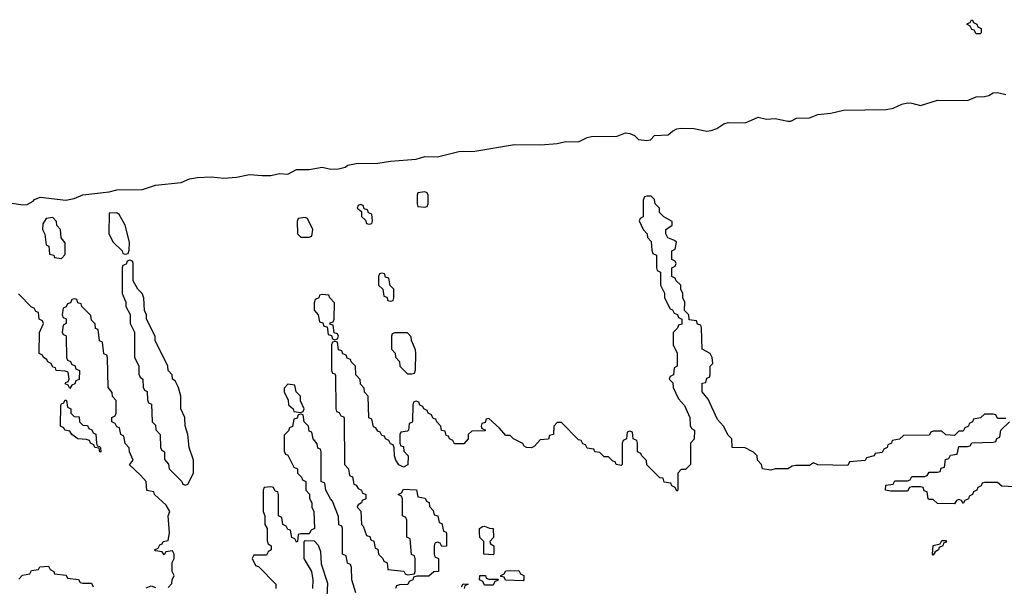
# Model space of a CAD drawing. Header units: inches. Extents: x 2710028 to 2964570, y 496606 to 722708.
# Tile 123 of 228: x 2826575 to 2831182, y 673060 to 675712. Entities that reach past the tile are written whole.
import ezdxf

# ---------------------------------------------------------------- set-up
doc = ezdxf.new("R2010")
doc.units = ezdxf.units.IN
doc.header["$MEASUREMENT"] = 0
doc.layers.add('C8627', color=7, linetype='Continuous')
doc.layers.add('C8637', color=7, linetype='Continuous')

msp = doc.modelspace()

# ---------------------------------------------------------------- linework, layer by layer
at = {"layer": 'C8627', "color": 6}
for points in [[(2826530, 674854.9), (2826590, 674845.5), (2826610, 674846.8), (2826638, 674862), (2826644.5, 674870), (2826670, 674881.1), (2826790, 674866.8), (2826830, 674874.9), (2826870, 674891.3), (2826994, 674906), (2827030, 674916), (2827150, 674917.4), (2827210, 674936.9), (2827330, 674950.2), (2827370, 674966.3), (2827406.3, 674973.7), (2827470, 674976.5), (2827530, 674970.2), (2827590, 674974.7), (2827650, 674986.9), (2827710, 674982), (2827750, 674983.1), (2827790, 674991.3), (2827830, 674988), (2827870, 675010.2), (2827930, 675010.2), (2827990, 675020.8), (2828030, 675012.7), (2828067.1, 675012.9), (2828098.3, 675021.7), (2828110, 675030.2), (2828150, 675038.9), (2828250, 675040.3), (2828310.2, 675050.2), (2828430, 675059.6), (2828470, 675071.2), (2828530, 675070.2), (2828630, 675094), (2828704.2, 675095.8), (2828890, 675126.9), (2829014.2, 675125.8), (2829090, 675132.4), (2829130, 675141.5), (2829190, 675139.6), (2829230, 675160.8), (2829250, 675165.2), (2829370, 675166.7), (2829410, 675181.5), (2829430, 675179.6), (2829451.3, 675170), (2829470, 675151.3), (2829510, 675146), (2829526, 675150), (2829546, 675170), (2829610, 675172.4), (2829629.8, 675190.2), (2829650, 675200.3), (2829670, 675204.2), (2829730, 675202.6), (2829790, 675190.3), (2829810, 675193.1), (2829837.8, 675202.2), (2829870, 675224.2), (2829889.8, 675230.2), (2829970, 675228.7), (2830000, 675242)], [(2830000, 673692.7), (2829970, 673708), (2829909.4, 673709.4), (2829908, 673750), (2829890, 673768), (2829868.7, 673810), (2829840.2, 673840.2), (2829796.5, 673936.5), (2829768.7, 673970), (2829768, 674010), (2829786, 674014), (2829790, 674034), (2829802, 674038), (2829806, 674050), (2829806, 674090), (2829818, 674102), (2829815.3, 674130), (2829806, 674150), (2829768.7, 674170), (2829766, 674270), (2829762, 674282), (2829747.3, 674287.3), (2829742, 674302), (2829707.3, 674307.3), (2829706, 674330), (2829686, 674350), (2829688, 674390), (2829678, 674410), (2829678, 674430), (2829668, 674450), (2829668, 674470), (2829646, 674490), (2829642, 674502), (2829626, 674510), (2829626, 674550), (2829642, 674558), (2829646, 674570), (2829642, 674582), (2829626, 674590), (2829626, 674630), (2829642, 674638), (2829648, 674670), (2829639, 674679), (2829608, 674690), (2829598, 674710), (2829598, 674730), (2829628, 674750), (2829627.3, 674767.3), (2829589.1, 674789.1), (2829569.1, 674809.1), (2829568, 674830), (2829548, 674850), (2829546, 674870), (2829530, 674886), (2829510, 674886), (2829498, 674882), (2829492.7, 674867.3), (2829491.6, 674788.4), (2829478, 674782), (2829474, 674770), (2829492, 674730), (2829511.3, 674710), (2829512, 674692), (2829530, 674674), (2829532.7, 674632.7), (2829538, 674618), (2829554, 674610), (2829554, 674550), (2829558, 674538), (2829574, 674530), (2829574, 674470), (2829591.6, 674431.6), (2829592, 674410), (2829618, 674358), (2829630, 674354), (2829638, 674338), (2829652.7, 674332.7), (2829658, 674318), (2829674, 674310), (2829672.7, 674287.3), (2829658, 674282), (2829652.7, 674267.3), (2829632.7, 674247.3), (2829632, 674190), (2829650.9, 674150.9), (2829652, 674090), (2829638, 674082), (2829634, 674050), (2829618, 674042), (2829614, 674030), (2829631.6, 674011.6), (2829632, 673990), (2829656.9, 673936.9), (2829685.4, 673905.4), (2829711.3, 673850), (2829712.7, 673812.7), (2829718, 673798), (2829732, 673790), (2829731.6, 673748.4), (2829714, 673730), (2829714, 673630), (2829690, 673606), (2829670, 673606), (2829654, 673590), (2829654, 673510), (2829650, 673506), (2829642, 673522), (2829626, 673530), (2829622, 673542), (2829590, 673548), (2829586, 673566), (2829570, 673568), (2829510, 673628), (2829508, 673648), (2829486, 673670), (2829482, 673682), (2829466, 673690), (2829466, 673730), (2829462, 673742), (2829446, 673750), (2829442, 673782), (2829430, 673786), (2829418, 673782), (2829414, 673750), (2829398, 673742), (2829394, 673730), (2829394, 673630), (2829390, 673626), (2829366, 673630), (2829362, 673642), (2829350, 673646), (2829330, 673666), (2829310, 673666), (2829290, 673686), (2829266, 673690), (2829262, 673702), (2829230, 673706), (2829222, 673722), (2829210, 673726), (2829202, 673742), (2829190, 673746), (2829110, 673826), (2829090, 673826), (2829074, 673810), (2829072, 673770), (2829054, 673766), (2829050, 673748), (2829010, 673746), (2828983.6, 673716.4), (2828970, 673708.7), (2828946, 673710), (2828935.3, 673715.3), (2828928.7, 673728.7), (2828886, 673750), (2828870, 673766), (2828850, 673766), (2828820.4, 673800.4), (2828770, 673846), (2828758, 673842), (2828752.7, 673827.3), (2828738, 673822), (2828734, 673810), (2828738, 673798), (2828752.7, 673792.7), (2828752.7, 673787.3), (2828690, 673786), (2828674, 673770), (2828674, 673750), (2828652.7, 673727.3), (2828610, 673726), (2828602, 673742), (2828586, 673750), (2828582, 673762), (2828570, 673766), (2828566, 673786), (2828548.9, 673788.9), (2828546, 673810), (2828526, 673830), (2828522, 673842), (2828510, 673846), (2828502, 673862), (2828486, 673870), (2828482, 673882), (2828466, 673890), (2828462, 673902), (2828447.3, 673907.3), (2828442, 673922), (2828430, 673926), (2828418, 673922), (2828414, 673910), (2828412.7, 673832.7), (2828410, 673826), (2828398, 673822), (2828394, 673790), (2828390, 673786), (2828358, 673782), (2828354, 673770), (2828354, 673730), (2828358, 673718), (2828370, 673714), (2828372.7, 673692.7), (2828392, 673670), (2828391.6, 673628.4), (2828370, 673618), (2828348.9, 673628.9), (2828335.3, 673650), (2828328, 673670), (2828327.3, 673707.3), (2828322, 673722), (2828310, 673726), (2828302, 673742), (2828286, 673750), (2828282, 673762), (2828270, 673766), (2828262, 673782), (2828250, 673786), (2828242, 673802), (2828230, 673806), (2828222, 673842), (2828208.4, 673848.4), (2828206, 673950), (2828188.4, 673968.4), (2828187.3, 673987.3), (2828170, 674006), (2828167.3, 674027.3), (2828148, 674050), (2828146, 674090), (2828126, 674110), (2828122, 674122), (2828107.3, 674127.3), (2828102, 674142), (2828087.3, 674147.3), (2828082, 674162), (2828067.3, 674167.3), (2828062, 674202), (2828050, 674206), (2828038, 674202), (2828034, 674190), (2828034, 674070), (2828038, 674058), (2828050, 674054), (2828052.7, 674047.3), (2828054, 673890), (2828058, 673878), (2828070, 673874), (2828078, 673858), (2828090, 673854), (2828092.7, 673847.3), (2828094, 673630), (2828114, 673610), (2828118, 673578), (2828131.6, 673571.6), (2828138, 673538), (2828150, 673534), (2828158, 673518), (2828174, 673510), (2828178, 673498), (2828194, 673490), (2828194, 673470), (2828178, 673462), (2828174, 673450), (2828158, 673442), (2828154, 673430), (2828171.6, 673411.6), (2828174, 673350), (2828182, 673342), (2828198, 673298), (2828212.7, 673292.7), (2828218, 673278), (2828231.6, 673271.6), (2828238, 673238), (2828250, 673234), (2828254, 673210), (2828274, 673190), (2828278, 673178), (2828294, 673170), (2828298, 673138), (2828371.6, 673131.6), (2828378, 673118), (2828390, 673114), (2828422, 673118), (2828426, 673130), (2828426, 673190), (2828422, 673202), (2828408.9, 673208.9), (2828402, 673282), (2828386, 673290), (2828386, 673370), (2828382, 673382), (2828366, 673390), (2828366, 673470), (2828362, 673482), (2828346, 673490), (2828362, 673498), (2828370, 673514), (2828431.6, 673511.6), (2828438, 673478), (2828472.7, 673472.7), (2828478, 673458), (2828491.6, 673451.6), (2828492.7, 673432.7), (2828510, 673414), (2828514, 673394), (2828532, 673390), (2828538, 673358), (2828550, 673354), (2828558, 673318), (2828570, 673314), (2828572.7, 673307.3), (2828572.7, 673247.3), (2828550, 673246), (2828542, 673262), (2828530, 673266), (2828518, 673262), (2828514, 673250), (2828514, 673210), (2828518, 673198), (2828534, 673190), (2828534, 673130), (2828512, 673128), (2828490, 673108), (2828432.7, 673107.3), (2828418, 673102), (2828414, 673090), (2828398, 673082), (2828391.6, 673068.4), (2828352.7, 673067.3), (2828338, 673062), (2828334, 673050)], [(2827270, 673054), (2827287.3, 673072.7), (2827288, 673090), (2827298, 673110), (2827288, 673130), (2827288, 673172), (2827298, 673190), (2827298, 673210), (2827290, 673226), (2827258, 673222), (2827250, 673208), (2827242, 673222), (2827210, 673226), (2827206, 673230), (2827222, 673238), (2827230, 673254), (2827242, 673258), (2827246, 673270), (2827270, 673274), (2827275.3, 673310), (2827269, 673390), (2827278, 673410), (2827260.4, 673440.4), (2827206, 673490), (2827202, 673502), (2827169, 673509), (2827166, 673550), (2827140.4, 673580.4), (2827088.4, 673628.4), (2827106, 673650), (2827088, 673690), (2827087.3, 673707.3), (2827068.4, 673728.4), (2827062, 673762), (2827048, 673770), (2827042, 673802), (2827030, 673806), (2827022, 673822), (2827006, 673830), (2827006, 673850), (2827022, 673858), (2827026, 673870), (2827026, 673930), (2827008.4, 673948.4), (2827007.3, 673967.3), (2826988, 673990), (2826986, 674130), (2826982, 674142), (2826968.4, 674148.4), (2826962, 674202), (2826948.4, 674208.4), (2826942, 674262), (2826930, 674266), (2826928, 674288), (2826910, 674306), (2826908, 674328), (2826866, 674370), (2826862, 674382), (2826847.3, 674387.3), (2826842, 674402), (2826830, 674406), (2826818, 674402), (2826812.7, 674387.3), (2826798, 674382), (2826792.7, 674367.3), (2826778, 674362), (2826774, 674330), (2826778, 674318), (2826791.6, 674311.6), (2826792, 674290), (2826778, 674282), (2826774, 674250), (2826778, 674238), (2826790, 674234), (2826792.7, 674227.3), (2826794, 674130), (2826798, 674118), (2826812.7, 674112.7), (2826818, 674098), (2826832.7, 674092.7), (2826838, 674078), (2826854, 674070), (2826852.7, 674027.3), (2826838, 674022), (2826832.7, 674007.3), (2826818, 674002), (2826810, 673986), (2826802, 674002), (2826788, 674008), (2826790, 674014), (2826802, 674018), (2826806, 674030), (2826802, 674062), (2826787.3, 674067.3), (2826746, 674070), (2826742, 674082), (2826730, 674086), (2826722, 674102), (2826706, 674110), (2826702, 674122), (2826686, 674130), (2826682, 674142), (2826666, 674150), (2826667.3, 674247.3), (2826686, 674290), (2826682, 674302), (2826666, 674310), (2826662, 674342), (2826650, 674346), (2826642, 674362), (2826630, 674366), (2826568.9, 674428.9)], [(2828148, 673030), (2828128.7, 673090), (2828127.3, 673147.3), (2828122, 673162), (2828108.7, 673168.7), (2828102, 673202), (2828086, 673210), (2828086, 673330), (2828082, 673342), (2828068.4, 673348.4), (2828067.3, 673387.3), (2828039, 673459), (2828028.7, 673470), (2828008, 673510), (2828002, 673542), (2827986, 673550), (2827986, 673690), (2827982, 673702), (2827970, 673706), (2827967.3, 673727.3), (2827948, 673750), (2827942, 673782), (2827930, 673786), (2827926, 673810), (2827906, 673830), (2827902, 673862), (2827890, 673866), (2827878, 673862), (2827872.7, 673847.3), (2827858, 673842), (2827851.6, 673808.4), (2827838, 673802), (2827832.7, 673787.3), (2827812.7, 673767.3), (2827812.7, 673692.7), (2827818, 673678), (2827830, 673674), (2827858, 673618), (2827874, 673610), (2827874, 673590), (2827894, 673570), (2827898, 673558), (2827914, 673550), (2827914, 673510), (2827931.3, 673491.3), (2827931.6, 673471.6), (2827942, 673450), (2827942, 673430), (2827951.3, 673410), (2827954, 673330), (2827938, 673322), (2827930, 673306), (2827890, 673306), (2827878, 673302), (2827874, 673270), (2827870, 673266), (2827862, 673282), (2827848.7, 673288.7), (2827842, 673322), (2827830, 673326), (2827822, 673342), (2827806, 673350), (2827802, 673382), (2827786, 673390), (2827786, 673490), (2827782, 673502), (2827770, 673506), (2827762, 673522), (2827750, 673526), (2827718, 673522), (2827714, 673510), (2827714, 673410), (2827722, 673390), (2827722, 673350), (2827732, 673330), (2827732.7, 673272.7), (2827738, 673258), (2827752, 673250), (2827752, 673230), (2827738, 673222), (2827730, 673206), (2827670, 673206), (2827662, 673190), (2827678, 673158), (2827692.7, 673152.7), (2827774, 673070), (2827774, 673050)], [(2827946, 673050), (2827948, 673090), (2827942, 673130), (2827906, 673190), (2827906, 673270), (2827910, 673274), (2827952.7, 673272.7), (2827972, 673252), (2827982.8, 673222.8), (2827985.4, 673165.4), (2828015.3, 673075.3), (2828011.3, 673010)], [(2826570, 673094), (2826588.4, 673111.6), (2826622, 673118), (2826630, 673134), (2826662, 673138), (2826668.4, 673151.6), (2826710, 673154), (2826718, 673138), (2826734, 673130), (2826738, 673118), (2826791.6, 673111.6), (2826798, 673098), (2826850, 673092), (2826858, 673078), (2826870, 673074), (2826910, 673074), (2826918, 673058)], [(2827167.3, 673052.7), (2827190, 673062), (2827210, 673054)], [(2828642, 673058), (2828650, 673072), (2828674, 673070), (2828658, 673062), (2828654, 673050)]]:
    msp.add_lwpolyline(points, dxfattribs=at)
for points in [[(2828470, 674906), (2828438, 674902), (2828434, 674890), (2828434, 674850), (2828438, 674838), (2828470, 674834), (2828482, 674838), (2828486, 674850), (2828486, 674890), (2828482, 674902)], [(2828170, 674846), (2828158, 674842), (2828154, 674830), (2828174, 674814), (2828174, 674790), (2828192.7, 674772.7), (2828198, 674758), (2828210, 674754), (2828222, 674758), (2828226, 674770), (2828222, 674802), (2828207.3, 674807.3), (2828202, 674822), (2828186, 674826), (2828182, 674842)], [(2827030, 674808), (2826994, 674806), (2826992, 674710), (2827012, 674670), (2827054, 674630), (2827058, 674618), (2827070, 674614), (2827082, 674618), (2827087.3, 674632.7), (2827088.7, 674670), (2827068.7, 674750), (2827040.4, 674800.4)], [(2826730, 674786), (2826698, 674782), (2826683.6, 674756.4), (2826682, 674730), (2826692.7, 674707.3), (2826698, 674658), (2826711.6, 674651.6), (2826714, 674614), (2826734, 674610), (2826738, 674598), (2826770, 674594), (2826787.3, 674612.7), (2826788, 674650), (2826787.3, 674667.3), (2826768, 674690), (2826766, 674730), (2826748.4, 674748.4), (2826747.3, 674767.3)], [(2827910, 674786), (2827878, 674782), (2827872.7, 674767.3), (2827874, 674710), (2827890, 674694), (2827930, 674694), (2827942, 674698), (2827946, 674730), (2827922, 674782)], [(2827090, 674586), (2827078, 674582), (2827072.7, 674567.3), (2827058, 674562), (2827054, 674550), (2827054, 674430), (2827072, 674390), (2827072, 674370), (2827091.6, 674331.6), (2827092, 674290), (2827112, 674250), (2827112.7, 674132.7), (2827132, 674090), (2827132.7, 674052.7), (2827138, 674038), (2827151.3, 674030), (2827152.7, 673992.7), (2827158, 673978), (2827171.1, 673971.1), (2827172.7, 673932.7), (2827178, 673918), (2827191.6, 673911.6), (2827194, 673830), (2827210, 673814), (2827212, 673792), (2827232, 673770), (2827234, 673710), (2827238, 673698), (2827252, 673690), (2827252.7, 673652.7), (2827271.3, 673631.3), (2827274, 673610), (2827334, 673550), (2827338, 673538), (2827350, 673534), (2827362, 673538), (2827388, 673590), (2827388, 673650), (2827368, 673710), (2827362, 673770), (2827348.4, 673811.6), (2827348, 673850), (2827328.7, 673890), (2827328, 673950), (2827318, 673990), (2827302, 674022), (2827289, 674030), (2827288, 674050), (2827268.7, 674070), (2827268, 674090), (2827208, 674210), (2827208, 674230), (2827168, 674310), (2827168, 674330), (2827158, 674350), (2827155.3, 674410), (2827148, 674430), (2827128, 674450), (2827106, 674490), (2827106, 674570), (2827102, 674582)], [(2828270, 674526), (2828258, 674522), (2828254, 674510), (2828254, 674470), (2828274, 674450), (2828278, 674418), (2828292.7, 674412.7), (2828298, 674398), (2828310, 674394), (2828322, 674398), (2828326, 674410), (2828326, 674450), (2828308, 674468), (2828302, 674502), (2828287.3, 674507.3), (2828282, 674522)], [(2827990, 674426), (2827978, 674422), (2827974, 674410), (2827958, 674402), (2827952.7, 674387.3), (2827952.7, 674352.7), (2827972, 674330), (2827978, 674298), (2827992.7, 674292.7), (2827998, 674278), (2828014, 674274), (2828018, 674238), (2828034, 674234), (2828038, 674218), (2828050, 674214), (2828062, 674218), (2828066, 674230), (2828062, 674242), (2828046, 674246), (2828042, 674282), (2828026, 674286), (2828027.3, 674292.7), (2828042, 674298), (2828046, 674310), (2828047.3, 674387.3), (2828026, 674410), (2828022, 674422)], [(2828390, 674246), (2828330, 674246), (2828318, 674242), (2828314, 674230), (2828314, 674170), (2828331.3, 674151.3), (2828332.7, 674132.7), (2828351.3, 674111.3), (2828354, 674090), (2828390, 674054), (2828410, 674054), (2828422, 674058), (2828427.3, 674072.7), (2828428, 674150), (2828427.3, 674167.3), (2828408, 674210), (2828407.3, 674227.3)], [(2827830, 674006), (2827812.7, 673987.3), (2827812, 673970), (2827831.1, 673931.1), (2827832, 673910), (2827854, 673890), (2827858, 673878), (2827890, 673874), (2827902, 673878), (2827906, 673890), (2827888.4, 673928.4), (2827888, 673950), (2827868, 673970), (2827862, 674002)], [(2826950, 673688), (2826946, 673706), (2826926, 673710), (2826922, 673722), (2826906, 673730), (2826902, 673742), (2826887.3, 673747.3), (2826846, 673750), (2826818, 673770), (2826810, 673786), (2826786, 673790), (2826782, 673802), (2826766, 673810), (2826767.3, 673907.3), (2826770, 673914), (2826782, 673918), (2826788, 673932), (2826794, 673930), (2826798, 673898), (2826814, 673890), (2826814, 673870), (2826830, 673854), (2826852.7, 673852.7), (2826854, 673830), (2826870, 673814), (2826892.7, 673812.7), (2826898, 673798), (2826912.7, 673792.7), (2826918, 673778), (2826931.6, 673771.6), (2826934, 673730), (2826938, 673718), (2826950, 673714), (2826952.7, 673707.3), (2826954, 673690)], [(2828790, 673208), (2828746, 673210), (2828746, 673270), (2828728.4, 673288.4), (2828726, 673310), (2828726, 673330), (2828740.4, 673339.6), (2828750, 673342), (2828772.7, 673332.7), (2828791, 673331), (2828791.6, 673288.4), (2828774, 673270), (2828778, 673258), (2828794, 673250), (2828794, 673210)], [(2828930, 673086), (2828848, 673088), (2828842, 673102), (2828826, 673106), (2828826, 673110), (2828842, 673118), (2828850, 673132), (2828910, 673134), (2828918, 673118), (2828934, 673110), (2828934, 673090)], [(2828770, 673094), (2828814, 673094), (2828812.7, 673087.3), (2828798, 673082), (2828790, 673066), (2828750, 673066), (2828742, 673082), (2828726, 673090), (2828728, 673110), (2828754, 673110), (2828758, 673098)]]:
    msp.add_lwpolyline(points, close=True, dxfattribs=at)
at = {"layer": 'C8637', "color": 6}
for points in [[(2831050, 675646), (2831042, 675662), (2831030, 675666), (2831022, 675682), (2831008.4, 675688.4), (2831010, 675694), (2831022, 675698), (2831028.4, 675711.6), (2831034, 675710), (2831038, 675698), (2831054, 675690), (2831058, 675678), (2831074, 675670), (2831074, 675650), (2831070, 675646)], [(2830850, 673206), (2830846, 673210), (2830848.9, 673251.1), (2830882, 673258), (2830890, 673274), (2830910, 673274), (2830910, 673266), (2830898, 673262), (2830894, 673250), (2830878, 673242), (2830874, 673230), (2830858, 673222)]]:
    msp.add_lwpolyline(points, close=True, dxfattribs=at)
for points in [[(2830000, 675242), (2830030, 675255.3), (2830070, 675245.7), (2830110, 675248.8), (2830170, 675236), (2830182.6, 675237.4), (2830210, 675250.3), (2830270, 675252.6), (2830310, 675267.6), (2830370, 675274), (2830430, 675288), (2830628.8, 675291.2), (2830662.8, 675297.2), (2830703.3, 675316.7), (2830730, 675322.7), (2830750, 675321.7), (2830790, 675310.3), (2830870, 675334.3), (2831010, 675334), (2831050, 675350.3), (2831090, 675351.6), (2831110, 675356.9), (2831130, 675368.8), (2831150, 675370.3), (2831190, 675361.5)], [(2831190, 673846), (2831150, 673846), (2831142, 673862), (2831130, 673866), (2831090, 673866), (2831071.6, 673848.4), (2831038, 673842), (2831034, 673830), (2831018, 673822), (2831014, 673810), (2830998, 673802), (2830990, 673786), (2830970, 673786), (2830950, 673766), (2830908.4, 673768.4), (2830890, 673786), (2830850, 673786), (2830838, 673782), (2830830, 673768), (2830710, 673766), (2830691.6, 673748.4), (2830658, 673742), (2830654, 673730), (2830638, 673722), (2830634, 673710), (2830618, 673702), (2830610, 673686), (2830578, 673682), (2830574, 673670), (2830538, 673662), (2830531.6, 673648.4), (2830458, 673642), (2830450, 673626), (2830310, 673628), (2830290, 673638), (2830270, 673626), (2830206, 673626), (2830190, 673622), (2830170, 673609), (2830110, 673609), (2830090, 673604), (2830050, 673609), (2830046, 673630), (2830028, 673650), (2830026, 673670), (2830008.4, 673688.4), (2830000, 673692.7)], [(2831230, 673526), (2831170, 673528), (2831150, 673546), (2831090, 673546), (2831078, 673542), (2831074, 673530), (2831058, 673522), (2831054, 673510), (2831038, 673502), (2831034, 673490), (2831018, 673482), (2831014, 673470), (2830998, 673462), (2830990, 673448), (2830982, 673462), (2830970, 673466), (2830958, 673462), (2830950, 673446), (2830870, 673448), (2830850, 673466), (2830830, 673466), (2830826, 673470), (2830822, 673502), (2830807.3, 673507.3), (2830802, 673522), (2830790, 673526), (2830750, 673526), (2830738, 673522), (2830730, 673506), (2830650, 673506), (2830626, 673510), (2830627.3, 673532.7), (2830662, 673538), (2830670, 673554), (2830730, 673554), (2830742, 673558), (2830750, 673574), (2830810, 673574), (2830822, 673578), (2830830, 673594), (2830870, 673594), (2830882, 673598), (2830887.3, 673612.7), (2830902, 673618), (2830907.3, 673652.7), (2830922, 673658), (2830930, 673674), (2830962, 673678), (2830970, 673714), (2831010, 673714), (2831022, 673718), (2831030, 673732), (2831130, 673734), (2831142, 673738), (2831148, 673752), (2831162, 673758), (2831166, 673790), (2831206, 673830)]]:
    msp.add_lwpolyline(points, dxfattribs=at)

doc.saveas('drawing.dxf')
